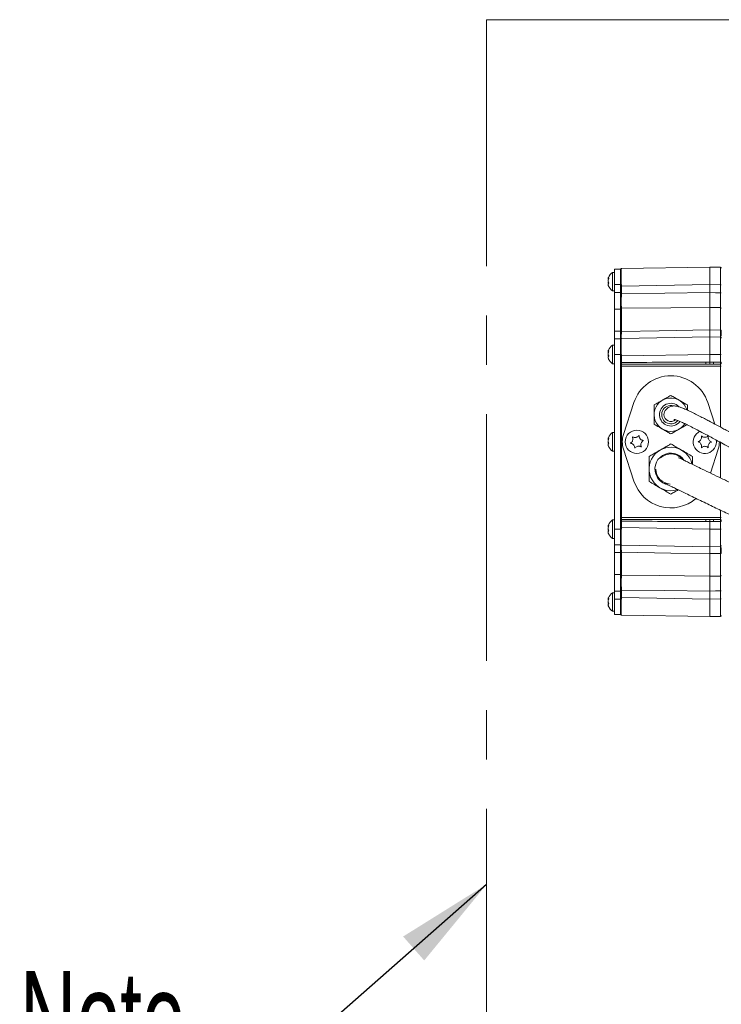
# Model space of a CAD drawing. Header units: millimetres. Extents: x 0 to 8410, y 0 to 5940.
# Tile 228 of 256: x 6862 to 7223, y 1588 to 2095. Entities that reach past the tile are written whole.
import ezdxf

# ---------------------------------------------------------------- set-up
doc = ezdxf.new("R2010")
doc.units = ezdxf.units.MM
doc.header["$LTSCALE"] = 10
doc.linetypes.add('CENTERX2', pattern=[20.32, 12.7, -2.54, 2.54, -2.54])
doc.styles.add('SLDTEXTSTYLE0', font='TXT', dxfattribs={"width": 0.605})
doc.dimstyles.new('SLDDIMSTYLE5', dxfattribs={"dimtxt": 0, "dimasz": 50, "dimexe": 0, "dimexo": 0.0625, "dimgap": 0, "dimtad": 0, "dimtih": 1, "dimtoh": 1, "dimdec": 0, "dimrnd": 1e-09, "dimzin": 0, "dimdsep": 46, "dimtxsty": 'Standard', "dimsah": 1, "dimcen": 0.09, "dimadec": 0, "dimazin": 0, "dimtfac": 50, "dimtdec": 0, "dimtofl": 0, "dimtmove": 0, "dimatfit": 3, "dimfxl": 1, "dimfrac": 2, "dimtolj": 1, "dimtzin": 0, "dimarcsym": 0})

# ---------------------------------------------------------------- blocks, each defined once
blk = doc.blocks.new('SW_NOTE_9')
at = {"color": 0, "linetype": 'Continuous', "lineweight": 0}
for p, q in [((-118.99, 0), (0, 0)), ((0, 0), (-118.99, 0)), ((-118.99, 0), (0, 0)), ((0, 0), (-118.99, 0)), ((-118.99, 0), (0, 0)), ((0, 0), (-118.99, 0))]:
    blk.add_line(p, q, dxfattribs=at)
at = {"color": 0, "linetype": 'Continuous', "lineweight": 0, "insert": (-118.95, 62.27), "char_height": 50, "attachment_point": 1, "style": 'SLDTEXTSTYLE0'}
blk.add_mtext('Note', dxfattribs=at)

msp = doc.modelspace()

# ---------------------------------------------------------------- linework, layer by layer
at = {"color": 7, "linetype": 'CENTERX2', "lineweight": 0}
for q in [(7829.522576, 2095.465947), (7102.07157, 1347.230627)]:
    msp.add_line((7102.07157, 2095.465947), q, dxfattribs=at)
at = {"color": 7, "linetype": 'Continuous', "lineweight": 0}
for p, q in [((7171.492002, 1967.250392), (7217.000714, 1968.044743)), ((7217.000714, 1968.044743), (7217.000714, 1959.046111)), ((7217.000714, 1968.044743), (7222.509435, 1967.948601)), ((7168.000719, 1965.294764), (7167.000732, 1965.294764)), ((7167.000732, 1965.294764), (7167.000732, 1955.794737)), ((7171.000711, 1967.044756), (7168.000719, 1967.044756)), ((7168.000719, 1967.044756), (7168.000719, 1959.04474)), ((7171.000711, 1967.044756), (7171.000711, 1959.04474)), ((7164.826385, 1962.326929), (7165.053985, 1962.326929)), ((7168.000719, 1959.04474), (7168.000719, 1954.882249)), ((7171.000711, 1959.04474), (7171.000711, 1954.882249)), ((7217.000714, 1954.881534), (7217.000714, 1959.046111)), ((7167.000732, 1955.794737), (7168.000719, 1955.794737)), ((7168.000719, 1954.882249), (7168.000719, 1946.430132)), ((7171.000711, 1954.882249), (7171.000711, 1946.430132)), ((7168.000719, 1946.430132), (7168.000719, 1935.004756)), ((7171.000711, 1946.430132), (7171.000711, 1935.004756)), ((7217.000714, 1935.644254), (7217.000714, 1947.198913)), ((7168.000719, 1935.004756), (7168.000719, 1931.044743)), ((7171.000711, 1935.004756), (7171.000711, 1931.044743)), ((7168.000719, 1927.79474), (7167.000732, 1927.79474)), ((7167.000732, 1927.79474), (7167.000732, 1918.294773)), ((7171.000711, 1931.044743), (7168.000719, 1931.044743)), ((7168.000719, 1931.044743), (7168.000719, 1923.044786)), ((7171.000711, 1931.044743), (7171.000711, 1923.044786)), ((7171.492002, 1931.250379), (7217.000714, 1932.044789)), ((7217.000714, 1932.044789), (7217.000714, 1923.046157)), ((7217.000714, 1932.044789), (7222.509435, 1931.948588)), ((7164.826385, 1924.826905), (7165.053985, 1924.826905)), ((7168.000719, 1923.044786), (7168.000719, 1833.044753)), ((7171.000711, 1923.044786), (7171.000711, 1833.044753)), ((7217.000714, 1919.062361), (7217.000714, 1923.046157)), ((7167.000732, 1918.294773), (7168.000719, 1918.294773)), ((7217.000714, 1919.062361), (7217.000714, 1918.062493)), ((7177.992991, 1898.266241), (7172.596088, 1881.777629)), ((7219.639531, 1887.172505), (7216.008446, 1898.266241)), ((7168.000719, 1882.794753), (7167.000732, 1882.794753)), ((7167.000732, 1882.794753), (7167.000732, 1873.294756)), ((7164.826385, 1879.826918), (7165.053985, 1879.826918)), ((7167.000732, 1873.294756), (7168.000719, 1873.294756)), ((7172.596088, 1874.311879), (7177.992991, 1857.823298)), ((7217.362157, 1861.959145), (7221.405349, 1874.311879)), ((7168.000719, 1837.794766), (7167.000732, 1837.794766)), ((7167.000732, 1837.794766), (7167.000732, 1828.294769)), ((7217.000714, 1838.027016), (7217.000714, 1837.027148)), ((7217.000714, 1833.043382), (7217.000714, 1837.027148)), ((7164.826385, 1834.826902), (7165.053985, 1834.826902)), ((7168.000719, 1833.044753), (7168.000719, 1825.044766)), ((7171.000711, 1833.044753), (7171.000711, 1825.044766)), ((7217.000714, 1833.043382), (7217.000714, 1824.044779)), ((7167.000732, 1828.294769), (7168.000719, 1828.294769)), ((7171.000711, 1825.044766), (7168.000719, 1825.044766)), ((7168.000719, 1825.044766), (7168.000719, 1821.084753)), ((7168.000719, 1821.084753), (7168.000719, 1809.659407)), ((7171.000711, 1825.044766), (7171.000711, 1821.084753)), ((7171.000711, 1821.084753), (7171.000711, 1809.659407)), ((7217.000714, 1824.044779), (7171.492002, 1824.83913)), ((7222.509435, 1824.140921), (7217.000714, 1824.044779)), ((7217.000714, 1808.890626), (7217.000714, 1820.445255)), ((7168.000719, 1809.659407), (7168.000719, 1801.20726)), ((7171.000711, 1809.659407), (7171.000711, 1801.20726)), ((7168.000719, 1801.20726), (7168.000719, 1797.044769)), ((7171.000711, 1801.20726), (7171.000711, 1797.044769)), ((7217.000714, 1797.043398), (7217.000714, 1801.207975)), ((7164.826385, 1797.326908), (7165.053985, 1797.326908)), ((7168.000719, 1800.294772), (7167.000732, 1800.294772)), ((7167.000732, 1800.294772), (7167.000732, 1790.794775)), ((7168.000719, 1797.044769), (7168.000719, 1789.044753)), ((7171.000711, 1797.044769), (7171.000711, 1789.044753)), ((7217.000714, 1797.043398), (7217.000714, 1788.044766)), ((7167.000732, 1790.794775), (7168.000719, 1790.794775)), ((7171.000711, 1789.044753), (7168.000719, 1789.044753)), ((7217.000714, 1788.044766), (7171.492002, 1788.839117)), ((7222.509435, 1788.140908), (7217.000714, 1788.044766))]:
    msp.add_line(p, q, dxfattribs=at)
at = {"color": 8, "linetype": 'Continuous', "lineweight": 0}
for p, q in [((7171.000711, 1959.04474), (7168.000719, 1959.04474)), ((7171.000711, 1958.25176), (7171.492002, 1958.25176)), ((7217.000714, 1959.046111), (7171.492002, 1958.25176)), ((7171.492002, 1958.25176), (7171.492002, 1954.508469)), ((7222.509435, 1958.949968), (7217.000714, 1959.046111)), ((7222.509435, 1954.836473), (7222.509435, 1958.949968)), ((7223.000727, 1958.949968), (7222.509435, 1958.949968)), ((7171.000711, 1954.882249), (7168.000719, 1954.882249)), ((7171.000711, 1954.508469), (7171.492002, 1954.508469)), ((7223.000727, 1954.836473), (7222.509435, 1954.836473)), ((7171.000711, 1946.430132), (7168.000719, 1946.430132)), ((7171.492002, 1946.801946), (7171.492002, 1934.878752)), ((7222.509435, 1947.150991), (7217.000714, 1947.198913)), ((7222.509435, 1935.551569), (7222.509435, 1947.150991)), ((7171.000711, 1935.004756), (7168.000719, 1935.004756)), ((7217.000714, 1935.644254), (7222.509435, 1935.551569)), ((7171.000711, 1923.044786), (7168.000719, 1923.044786)), ((7171.492002, 1922.251806), (7171.000711, 1922.251806)), ((7217.000714, 1923.046157), (7171.492002, 1922.251806)), ((7171.492002, 1922.251806), (7171.492002, 1918.897614)), ((7222.509435, 1922.949955), (7217.000714, 1923.046157)), ((7222.509435, 1919.059739), (7222.509435, 1922.949955)), ((7223.000727, 1922.949955), (7222.509435, 1922.949955)), ((7171.492002, 1918.897614), (7171.000711, 1918.897614)), ((7171.500704, 1917.062089), (7171.000711, 1917.062089)), ((7171.500704, 1917.979822), (7171.500704, 1917.062089)), ((7222.500733, 1917.062089), (7171.500704, 1917.062089)), ((7171.500704, 1917.062089), (7171.500704, 1839.02745)), ((7214.992306, 1919.061765), (7217.000714, 1919.062361)), ((7217.000714, 1918.062493), (7215.00974, 1918.061897)), ((7215.00974, 1918.061897), (7218.991688, 1918.061897)), ((7217.000714, 1919.062361), (7219.009153, 1919.061765)), ((7218.991688, 1918.061897), (7217.000714, 1918.062493)), ((7222.500733, 1917.062089), (7222.500733, 1918.060884)), ((7223.000727, 1917.062089), (7222.500733, 1917.062089)), ((7222.500733, 1885.63256), (7222.500733, 1917.062089)), ((7223.000727, 1919.059739), (7222.509435, 1919.059739)), ((7222.500733, 1859.493479), (7222.500733, 1877.806321)), ((7222.500733, 1839.02745), (7222.500733, 1842.891917)), ((7171.500704, 1839.02745), (7171.000711, 1839.02745)), ((7171.492002, 1837.191925), (7171.000711, 1837.191925)), ((7171.492002, 1837.191925), (7171.492002, 1833.837763)), ((7171.500704, 1839.02745), (7171.500704, 1838.109717)), ((7171.500704, 1839.02745), (7222.500733, 1839.02745)), ((7217.000714, 1837.027148), (7214.992306, 1837.027773)), ((7215.00974, 1838.027612), (7217.000714, 1838.027016)), ((7218.991688, 1838.027612), (7215.00974, 1838.027612)), ((7217.000714, 1838.027016), (7218.991688, 1838.027612)), ((7219.009153, 1837.027773), (7217.000714, 1837.027148)), ((7222.500733, 1838.028625), (7222.500733, 1839.02745)), ((7223.000727, 1839.02745), (7222.500733, 1839.02745)), ((7222.509435, 1833.139554), (7222.509435, 1837.02977)), ((7223.000727, 1837.02977), (7222.509435, 1837.02977)), ((7171.000711, 1833.044753), (7168.000719, 1833.044753)), ((7171.492002, 1833.837763), (7171.000711, 1833.837763)), ((7171.492002, 1833.837763), (7217.000714, 1833.043382)), ((7217.000714, 1833.043382), (7222.509435, 1833.139554)), ((7222.509435, 1833.139554), (7223.000727, 1833.139554)), ((7171.000711, 1821.084753), (7168.000719, 1821.084753)), ((7171.492002, 1821.210787), (7171.492002, 1809.287623)), ((7222.509435, 1820.53794), (7217.000714, 1820.445255)), ((7222.509435, 1808.938548), (7222.509435, 1820.53794)), ((7171.000711, 1809.659407), (7168.000719, 1809.659407)), ((7217.000714, 1808.890626), (7222.509435, 1808.938548)), ((7171.000711, 1801.20726), (7168.000719, 1801.20726)), ((7171.492002, 1801.58107), (7171.000711, 1801.58107)), ((7171.492002, 1801.58107), (7171.492002, 1797.837749)), ((7222.509435, 1801.253066), (7223.000727, 1801.253066)), ((7222.509435, 1797.139541), (7222.509435, 1801.253066)), ((7171.000711, 1797.044769), (7168.000719, 1797.044769)), ((7171.000711, 1797.837749), (7171.492002, 1797.837749)), ((7171.492002, 1797.837749), (7217.000714, 1797.043398)), ((7217.000714, 1797.043398), (7222.509435, 1797.139541)), ((7222.509435, 1797.139541), (7223.000727, 1797.139541))]:
    msp.add_line(p, q, dxfattribs=at)
at = {"color": 8, "linetype": 'Continuous', "lineweight": 0, "flags": 128}
for points in [[(7171.492002, 1954.508469), (7193.958959, 1954.692886), (7217.000714, 1954.881534)], [(7217.000714, 1954.881534), (7220.04228, 1954.856679), (7222.509435, 1954.836473)], [(7217.000714, 1947.198913), (7197.00431, 1947.024748), (7171.492002, 1946.801946)], [(7171.492002, 1934.878752), (7171.395711, 1934.871659), (7171.303353, 1934.852943), (7171.218417, 1934.823141), (7171.14409, 1934.783504), (7171.083174, 1934.735462), (7171.037934, 1934.680864), (7171.010128, 1934.621677), (7171.000711, 1934.560225)], [(7171.492002, 1934.878752), (7190.997115, 1935.206816), (7217.000714, 1935.644254)], [(7223.000727, 1935.23179), (7222.991309, 1935.293541), (7222.963503, 1935.352907), (7222.918264, 1935.407743), (7222.857348, 1935.455963), (7222.783021, 1935.495779), (7222.698084, 1935.525641), (7222.605727, 1935.544476), (7222.509435, 1935.551569)], [(7171.492002, 1821.210787), (7171.395711, 1821.21785), (7171.303353, 1821.236626), (7171.218417, 1821.266368), (7171.14409, 1821.306035), (7171.083174, 1821.354047), (7171.037934, 1821.408674), (7171.010128, 1821.467832), (7171.000711, 1821.529314)], [(7217.000714, 1820.445255), (7197.00431, 1820.781693), (7171.492002, 1821.210787)], [(7222.509435, 1820.53794), (7222.605727, 1820.545033), (7222.698084, 1820.563868), (7222.783021, 1820.59376), (7222.857348, 1820.633546), (7222.918264, 1820.681796), (7222.963503, 1820.736632), (7222.991309, 1820.796028), (7223.000727, 1820.857719)], [(7171.492002, 1809.287623), (7190.997115, 1809.117213), (7217.000714, 1808.890626)], [(7217.000714, 1801.207975), (7193.958959, 1801.396653), (7171.492002, 1801.58107)], [(7222.509435, 1801.253066), (7220.04228, 1801.23286), (7217.000714, 1801.207975)]]:
    msp.add_lwpolyline(points, dxfattribs=at)
at = {"color": 7, "linetype": 'Continuous', "lineweight": 0}
msp.add_circle((7179.500719, 1878.044765), 6, dxfattribs=at)
for centre, radius, start, end in [((7222.500719, 1967.448686), 0.5, 0, 89), ((7170.294871, 1960.279931), 6, 123.30017696, 156.46241177), ((7171.500719, 1966.750483), 0.5, 91, 180), ((7170.294871, 1960.809599), 6, 203.62506073, 236.69982304), ((7170.294871, 1922.779931), 6, 123.30017696, 156.46241177), ((7171.500719, 1930.750483), 0.5, 91, 180), ((7222.500719, 1931.448686), 0.5, 0, 89), ((7170.294871, 1923.309599), 6, 203.62506073, 236.69982304), ((7197.000719, 1892.044765), 20, 18.12389403, 161.87610597), ((7197.000719, 1892.044765), 8.6, 17.55770765, 327.10002476), ((7197.000719, 1892.044765), 4.73, 74.30491311, 319.78631708), ((7197.000719, 1892.044765), 3.55, 132.55823969, 180), ((7197.000719, 1892.044765), 3.55, 180, 312.3878647), ((7170.294871, 1877.779931), 6, 123.30017696, 156.46241177), ((7184.000719, 1878.044765), 12, 161.87610597, 198.12389403), ((7214.500719, 1878.044765), 6, 114.54339307, 9.35257573), ((7210.000719, 1878.044765), 12, 341.87610597, 0.24992946), ((7170.294871, 1878.309599), 6, 203.62506073, 236.69982304), ((7197.000719, 1864.044765), 11.2, 13.45185593, 210), ((7197.000719, 1864.044765), 7.75, 39.49641407, 132.82206052), ((7197.000719, 1864.044765), 7.75, 180, 266.91205076), ((7197.000719, 1864.044765), 20, 198.12389403, 310.38135389), ((7197.000719, 1864.044765), 11.2, 210, 288.20509873), ((7170.294871, 1832.779931), 6, 123.30017696, 156.46241177), ((7170.294871, 1833.309599), 6, 203.62506073, 236.69982304), ((7171.500719, 1825.339046), 0.5, 180, 269), ((7222.500719, 1824.640844), 0.5, 271, 0), ((7170.294871, 1795.279931), 6, 123.30017696, 156.46241177), ((7170.294871, 1795.809599), 6, 203.62506073, 236.69982304), ((7171.500719, 1789.339046), 0.5, 180, 269), ((7222.500719, 1788.640844), 0.5, 271, 0)]:
    msp.add_arc(centre, radius, start, end, dxfattribs=at)
at = {"color": 8, "linetype": 'Continuous', "lineweight": 0}
for centre, radius, start, end in [((7171.447961, 1946.352239), 0.451858, 84.40672831, 171.81095704), ((7222.553922, 1946.701673), 0.451515, 8.28303201, 95.65437818), ((7171.480985, 1918.460173), 0.480756, 182.56499549, 272.35073691), ((7229.926925, 1918.822089), 14.936542, 179.08057593, 182.91731586), ((7204.05386, 1918.822895), 14.9572, 357.08362646, 0.91506725), ((7222.50096, 1918.560651), 0.499767, 269.97397108, 359.96110453), ((7197.000719, 1892.044765), 5.85, 44.4115788, 323.18392467), ((7197.000719, 1864.044765), 8.2, 32.83579433, 210), ((7197.000719, 1864.044765), 8.2, 210, 256.67968454), ((7171.480996, 1837.629355), 0.480767, 87.65064442, 177.43733085), ((7229.925985, 1837.267443), 14.935602, 177.08259081, 180.91945787), ((7204.054799, 1837.266638), 14.956261, 359.08489932, 2.91646661), ((7222.501006, 1837.528905), 0.49972, 0.03358357, 90.03134081), ((7171.447875, 1809.737225), 0.451762, 188.18118798, 275.60543044), ((7222.553936, 1809.387842), 0.451493, 264.34350563, 351.72339683)]:
    msp.add_arc(centre, radius, start, end, dxfattribs=at)
for centre, major_axis, ratio, start_param, end_param in [((7222.500719, 1958.947391), (0.008726, 9.001219), 0.0009691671, 4.7126775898, 6.2831693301), ((7171.500719, 1958.249188), (-0.008726, 9.001219), 0.0009691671, 0.0000159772, 1.5705077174), ((7171.500719, 1922.249188), (-0.008726, 9.001219), 0.0009691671, 0.0000159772, 1.5705077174), ((7222.500719, 1922.947391), (0.008726, 9.001219), 0.0009691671, 4.7126775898, 6.2831693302), ((7216.991993, 1917.062067), (114.579923, 0), 0.0174550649, 1.5882496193, 1.9791541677), ((7217.009446, 1917.062067), (114.579923, 0), 0.0087275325, 1.5882496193, 1.9792371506), ((7216.991992, 1917.062067), (114.579923, 0), 0.0087275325, 1.5227001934, 1.5533430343), ((7217.009444, 1917.062067), (114.579923, 0), 0.0174550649, 1.5227764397, 1.5533430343), ((7216.991993, 1839.027462), (114.579923, 0), 0.0174550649, 4.3040311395, 4.6949356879), ((7217.009446, 1839.027462), (114.579923, 0), 0.0087275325, 4.3039481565, 4.6949356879), ((7216.991992, 1839.027462), (114.579923, 0), 0.0087275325, 4.7298422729, 4.7604851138), ((7217.009444, 1839.027462), (114.579923, 0), 0.0174550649, 4.7298422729, 4.7604088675), ((7171.500719, 1833.840341), (0.008726, 9.001219), 0.0009691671, 1.5710849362, 3.1415766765), ((7222.500719, 1833.142138), (-0.008726, 9.001219), 0.0009691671, 3.1416086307, 4.712100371), ((7171.500719, 1797.840341), (0.008726, 9.001219), 0.0009691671, 1.5710849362, 3.1415766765), ((7222.500719, 1797.142138), (-0.008726, 9.001219), 0.0009691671, 3.1416086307, 4.712100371)]:
    msp.add_ellipse(centre, major_axis=major_axis, ratio=ratio, start_param=start_param, end_param=end_param, dxfattribs=at)
at = {"color": 7, "linetype": 'Continuous', "lineweight": 0}
for points, knots in [([(7165.107301, 1962.432608), (7165.004398, 1962.38393), (7164.796956, 1962.285802), (7164.690094, 1962.37963), (7164.763634, 1962.585558), (7164.796582, 1962.677822)], [0, 0, 0, 0, 0.3520529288, 0.7096946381, 1, 1, 1, 1]), ([(7164.79393, 1958.725915), (7164.763514, 1958.712288), (7164.69317, 1958.680772), (7164.781284, 1958.417271), (7164.941264, 1958.119614), (7165.071371, 1957.92331), (7165.107301, 1957.869098)], [0, 0, 0, 0, 0.2438875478, 0.564060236, 0.8796089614, 1, 1, 1, 1]), ([(7164.79393, 1960.54475), (7164.762395, 1960.397382), (7164.690538, 1960.061574), (7164.759248, 1959.686547), (7164.797804, 1959.476099)], [0, 0, 0, 0, 0.4388463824, 1, 1, 1, 1]), ([(7164.79393, 1962.363646), (7164.762394, 1962.228907), (7164.690539, 1961.9219), (7164.759249, 1961.724325), (7164.797804, 1961.613462)], [0, 0, 0, 0, 0.4388800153, 1, 1, 1, 1]), ([(7165.107301, 1957.869098), (7165.003702, 1958.08745), (7164.794865, 1958.527606), (7164.696724, 1959.107761), (7164.777023, 1959.509294), (7164.941608, 1959.690487), (7165.071445, 1959.742572), (7165.107301, 1959.756956)], [0, 0, 0, 0, 0.2469307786, 0.4977653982, 0.7104345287, 0.9200321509, 1, 1, 1, 1]), ([(7165.107301, 1959.756956), (7165.003701, 1959.925994), (7164.794858, 1960.266752), (7164.696728, 1960.951195), (7164.777013, 1961.631937), (7164.941624, 1962.116046), (7165.071445, 1962.364098), (7165.107301, 1962.432608)], [0, 0, 0, 0, 0.2469207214, 0.4977568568, 0.7104313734, 0.9200227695, 1, 1, 1, 1]), ([(7171.000711, 1946.416602), (7171.000711, 1946.908024), (7171.000711, 1948.204541), (7171.000711, 1950.975255), (7171.000711, 1953.330726), (7171.000711, 1954.508469)], [0, 0, 0, 0, 0.2338299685, 0.6169125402, 1, 1, 1, 1]), ([(7217.000714, 1954.881534), (7217.000714, 1954.211607), (7217.000714, 1952.423843), (7217.000714, 1949.611045), (7217.000714, 1948.002962), (7217.000714, 1947.198913)], [0, 0, 0, 0, 0.2305624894, 0.6152774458, 1, 1, 1, 1]), ([(7171.000711, 1930.750475), (7171.000711, 1930.795821), (7171.000711, 1930.915458), (7171.000711, 1932.062099), (7171.000711, 1933.727519), (7171.000711, 1934.560225)], [0, 0, 0, 0, 0.23383123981, 0.61691739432, 1, 1, 1, 1]), ([(7217.000714, 1935.644254), (7217.000714, 1935.156194), (7217.000714, 1933.853724), (7217.000714, 1932.38115), (7217.000714, 1932.156909), (7217.000714, 1932.044789)], [0, 0, 0, 0, 0.2305574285, 0.615280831, 1, 1, 1, 1]), ([(7223.000727, 1935.23179), (7223.000727, 1934.349248), (7223.000727, 1933.08718), (7223.000727, 1932.551198), (7223.000727, 1932.39002)], [0, 0, 0, 0, 0.6992827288, 1, 1, 1, 1]), ([(7223.000727, 1931.865022), (7223.000727, 1931.792308), (7223.000727, 1931.444655), (7223.000727, 1931.446904), (7223.000727, 1931.448683)], [0, 0, 0, 0, 0.2091562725, 1, 1, 1, 1]), ([(7164.79393, 1924.863622), (7164.762394, 1924.728883), (7164.690539, 1924.421872), (7164.759249, 1924.2243), (7164.797804, 1924.113438)], [0, 0, 0, 0, 0.4388753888, 1, 1, 1, 1]), ([(7164.79393, 1923.044786), (7164.762394, 1922.897398), (7164.690539, 1922.561567), (7164.759249, 1922.186522), (7164.797804, 1921.976075)], [0, 0, 0, 0, 0.4388752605, 1, 1, 1, 1]), ([(7165.107301, 1924.932584), (7165.004398, 1924.88393), (7164.796954, 1924.785849), (7164.690094, 1924.879678), (7164.763634, 1925.085558), (7164.796582, 1925.177798)], [0, 0, 0, 0, 0.3520522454, 0.7097005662, 1, 1, 1, 1]), ([(7165.107301, 1922.256932), (7165.003701, 1922.425971), (7164.794859, 1922.766729), (7164.696723, 1923.451172), (7164.77703, 1924.131924), (7164.941591, 1924.616063), (7165.071444, 1924.864094), (7165.107301, 1924.932584)], [0, 0, 0, 0, 0.24692011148, 0.49775654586, 0.71043053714, 0.92003989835, 1, 1, 1, 1]), ([(7165.107301, 1920.369074), (7165.003701, 1920.587429), (7164.794863, 1921.027592), (7164.696726, 1921.607716), (7164.777015, 1922.009359), (7164.941612, 1922.190457), (7165.071445, 1922.242546), (7165.107301, 1922.256932)], [0, 0, 0, 0, 0.24692976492, 0.4977648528, 0.71044267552, 0.9200324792, 1, 1, 1, 1]), ([(7164.79393, 1921.225891), (7164.763515, 1921.212293), (7164.693171, 1921.180844), (7164.781268, 1920.917207), (7164.941291, 1920.619663), (7165.071371, 1920.423309), (7165.107301, 1920.369074)], [0, 0, 0, 0, 0.2438804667, 0.5640610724, 0.8795884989, 1, 1, 1, 1]), ([(7223.000727, 1919.059739), (7223.000727, 1919.030928), (7223.000727, 1918.946123), (7223.000727, 1918.810548), (7223.000727, 1918.678346), (7223.000727, 1918.584984), (7223.000727, 1918.568536), (7223.000727, 1918.560311)], [0, 0, 0, 0, 0.1139607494, 0.3354433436, 0.5569476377, 0.7784802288, 1, 1, 1, 1]), ([(7196.950725, 1901.946351), (7196.327133, 1901.586303), (7195.06532, 1900.85776), (7193.614777, 1900.020238), (7192.821346, 1899.562245), (7192.700705, 1899.492607)], [0, 0, 0, 0, 0.4531078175, 0.9168452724, 1, 1, 1, 1]), ([(7197.050712, 1901.946351), (7197.042365, 1901.950318), (7197.025625, 1901.958274), (7196.996609, 1901.960931), (7196.970706, 1901.956374), (7196.956839, 1901.949418), (7196.950725, 1901.946351)], [0, 0, 0, 0, 0.27040331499, 0.54234342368, 0.79821546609, 1, 1, 1, 1]), ([(7201.300732, 1899.492607), (7200.215801, 1900.118969), (7198.76256, 1900.957966), (7197.39684, 1901.746504), (7197.050712, 1901.946351)], [0, 0, 0, 0, 0.7465602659, 1, 1, 1, 1]), ([(7188.450715, 1897.038862), (7188.443079, 1897.033615), (7188.427785, 1897.023105), (7188.411047, 1896.999254), (7188.40204, 1896.974572), (7188.401115, 1896.959091), (7188.400707, 1896.952257)], [0, 0, 0, 0, 0.2709592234, 0.5426485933, 0.7980832, 1, 1, 1, 1]), ([(7188.400707, 1896.952257), (7188.400707, 1896.232199), (7188.400707, 1894.77517), (7188.400707, 1893.100203), (7188.400707, 1892.184065), (7188.400707, 1892.044768)], [0, 0, 0, 0, 0.4531013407, 0.9168452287, 1, 1, 1, 1]), ([(7192.700705, 1899.492607), (7192.088903, 1899.13936), (7190.847859, 1898.422798), (7189.439318, 1897.609646), (7188.649295, 1897.153515), (7188.450715, 1897.038862)], [0, 0, 0, 0, 0.4212600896, 0.8545283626, 1, 1, 1, 1]), ([(7205.550722, 1897.038862), (7204.989677, 1897.362791), (7203.857567, 1898.016434), (7202.4161, 1898.848637), (7201.557035, 1899.344628), (7201.300732, 1899.492607)], [0, 0, 0, 0, 0.4080512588, 0.8233916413, 1, 1, 1, 1]), ([(7205.60073, 1896.952257), (7205.600015, 1896.961482), (7205.598582, 1896.979971), (7205.586248, 1897.006372), (7205.569406, 1897.02656), (7205.55644, 1897.035097), (7205.550722, 1897.038862)], [0, 0, 0, 0, 0.2705455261, 0.5422462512, 0.7981091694, 1, 1, 1, 1]), ([(7205.60073, 1894.333825), (7205.60073, 1894.982805), (7205.60073, 1895.870041), (7205.60073, 1896.723162), (7205.60073, 1896.952257)], [0, 0, 0, 0, 0.7314625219, 1, 1, 1, 1]), ([(7188.400707, 1892.044768), (7188.400707, 1891.338307), (7188.400707, 1889.905247), (7188.400707, 1888.278833), (7188.400707, 1887.366583), (7188.400707, 1887.137279)], [0, 0, 0, 0, 0.421259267, 0.854527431, 1, 1, 1, 1]), ([(7308.477706, 1841.108218), (7306.7924, 1841.828228), (7303.295292, 1843.32229), (7298.143742, 1845.674031), (7292.799272, 1848.21177), (7287.112202, 1851.020832), (7280.924759, 1854.175291), (7274.675741, 1857.4186), (7268.793366, 1860.511774), (7263.21606, 1863.474249), (7257.713699, 1866.423209), (7251.966364, 1869.528551), (7245.861943, 1872.852764), (7239.783701, 1876.180808), (7233.959634, 1879.38052), (7228.696907, 1882.268913), (7223.893627, 1884.887411), (7219.885032, 1887.045304), (7216.782124, 1888.694756), (7214.158564, 1890.073821), (7211.618453, 1891.39147), (7209.008951, 1892.715982), (7206.485278, 1893.95004), (7204.167204, 1895.001628), (7202.223152, 1895.767486), (7200.648339, 1896.248068), (7199.394513, 1896.48449), (7198.46143, 1896.534701), (7197.626272, 1896.466623), (7196.849297, 1896.298024), (7195.983046, 1895.939929), (7195.144921, 1895.337333), (7194.600932, 1894.76872), (7194.404201, 1894.419243), (7194.375208, 1894.36774)], [0, 0, 0, 0, 0.0326792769, 0.067811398, 0.101033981, 0.1383668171, 0.1811305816, 0.2253558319, 0.2646934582, 0.3006326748, 0.3392527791, 0.3776726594, 0.4195576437, 0.4666716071, 0.5059726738, 0.5446167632, 0.5821447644, 0.6148611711, 0.6401215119, 0.6605502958, 0.6852158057, 0.7131679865, 0.7433957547, 0.7759477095, 0.8103463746, 0.8416006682, 0.8687507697, 0.8919603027, 0.9049340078, 0.9217723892, 0.942452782, 0.9669256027, 0.9951257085, 1, 1, 1, 1]), ([(7188.400707, 1887.137279), (7188.401422, 1887.128054), (7188.402855, 1887.109565), (7188.415189, 1887.083164), (7188.432031, 1887.062976), (7188.444997, 1887.054439), (7188.450715, 1887.050674)], [0, 0, 0, 0, 0.2705455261, 0.5422462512, 0.7981091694, 1, 1, 1, 1]), ([(7188.450715, 1887.050674), (7188.796845, 1886.850849), (7190.162595, 1886.062387), (7191.615797, 1885.223335), (7192.700705, 1884.596929)], [0, 0, 0, 0, 0.2534353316, 1, 1, 1, 1]), ([(7198.674134, 1889.63221), (7198.678711, 1889.628818), (7198.693791, 1889.617643), (7198.938568, 1889.570666), (7199.56438, 1889.393226), (7200.568402, 1889.033702), (7202.047342, 1888.415152), (7204.110479, 1887.458334), (7206.749566, 1886.151975), (7209.739296, 1884.618808), (7212.781403, 1883.026582), (7215.66509, 1881.496866), (7218.467268, 1879.994655), (7221.4502, 1878.381379), (7224.981883, 1876.456069), (7229.239571, 1874.121373), (7233.948061, 1871.532897), (7238.765526, 1868.891294), (7243.199094, 1866.468527), (7247.064044, 1864.360049), (7250.040115, 1862.736931), (7252.19495, 1861.563914), (7253.927216, 1860.622491), (7255.911708, 1859.546362), (7260.781914, 1856.914887), (7267.718319, 1853.214486), (7276.133673, 1848.865398), (7283.788904, 1845.042413), (7291.732686, 1841.193883), (7299.974058, 1837.328961), (7307.833366, 1833.880274), (7312.926794, 1831.743839), (7315.418667, 1830.829563), (7315.637699, 1830.749199)], [0, 0, 0, 0, 0.0105319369, 0.0346951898, 0.0606647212, 0.0887553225, 0.1189604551, 0.1515850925, 0.1866264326, 0.2198007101, 0.2497463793, 0.27602558, 0.2982816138, 0.3219667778, 0.3500654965, 0.3830398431, 0.4213167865, 0.4574669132, 0.491132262, 0.5196425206, 0.5425093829, 0.5562959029, 0.5666847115, 0.5802902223, 0.5995649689, 0.67256945, 0.7298003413, 0.7788219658, 0.8341224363, 0.8962430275, 0.9501028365, 0.9956141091, 1, 1, 1, 1]), ([(7201.300732, 1884.596929), (7201.912534, 1884.950176), (7203.153578, 1885.666738), (7204.56212, 1886.47989), (7205.352142, 1886.936021), (7205.550722, 1887.050674)], [0, 0, 0, 0, 0.4212600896, 0.8545283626, 1, 1, 1, 1]), ([(7192.700705, 1884.596929), (7192.957019, 1884.448952), (7193.804336, 1883.95977), (7195.24594, 1883.127418), (7196.378369, 1882.473646), (7196.950725, 1882.143215)], [0, 0, 0, 0, 0.176611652, 0.5838403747, 1, 1, 1, 1]), ([(7196.950725, 1882.143215), (7196.959069, 1882.139216), (7196.975796, 1882.1312), (7197.004833, 1882.128658), (7197.03073, 1882.133187), (7197.044598, 1882.140146), (7197.050712, 1882.143215)], [0, 0, 0, 0, 0.27056522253, 0.5424100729, 0.79824485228, 1, 1, 1, 1]), ([(7197.050712, 1882.143215), (7197.674311, 1882.503221), (7198.936157, 1883.231691), (7200.38665, 1884.069295), (7201.180091, 1884.527292), (7201.300732, 1884.596929)], [0, 0, 0, 0, 0.4531004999, 0.9168450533, 1, 1, 1, 1]), ([(7164.79393, 1878.044769), (7164.762395, 1877.897391), (7164.690538, 1877.561571), (7164.759248, 1877.186535), (7164.797804, 1876.976088)], [0, 0, 0, 0, 0.4388601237, 1, 1, 1, 1]), ([(7164.79393, 1879.863635), (7164.762394, 1879.728896), (7164.690539, 1879.42189), (7164.759249, 1879.224314), (7164.797804, 1879.113451)], [0, 0, 0, 0, 0.4388800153, 1, 1, 1, 1]), ([(7165.107301, 1879.932598), (7165.004397, 1879.883932), (7164.796951, 1879.785827), (7164.690094, 1879.879653), (7164.763634, 1880.085559), (7164.796582, 1880.177811)], [0, 0, 0, 0, 0.3520470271, 0.7096981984, 1, 1, 1, 1]), ([(7165.107301, 1877.256945), (7165.003701, 1877.425973), (7164.794849, 1877.766722), (7164.696727, 1878.451176), (7164.777021, 1879.131932), (7164.941608, 1879.616056), (7165.071445, 1879.864097), (7165.107301, 1879.932598)], [0, 0, 0, 0, 0.246912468, 0.4977583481, 0.7104319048, 0.9200315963, 1, 1, 1, 1]), ([(7165.107301, 1875.369117), (7165.003701, 1875.58746), (7164.794859, 1876.02761), (7164.696725, 1876.607732), (7164.777022, 1877.009336), (7164.941607, 1877.190471), (7165.071445, 1877.24256), (7165.107301, 1877.256945)], [0, 0, 0, 0, 0.2469229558, 0.4977612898, 0.7104328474, 0.9200319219, 1, 1, 1, 1]), ([(7177.175871, 1880.661085), (7177.278028, 1880.391366), (7177.455026, 1879.924051), (7177.42521, 1879.132152), (7177.209823, 1878.461033), (7176.825765, 1877.890438), (7176.422426, 1877.535018), (7176.158301, 1877.387484), (7176.0725, 1877.339557)], [0, 0, 0, 0, 0.2355703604, 0.4081487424, 0.5811429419, 0.7450765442, 0.917188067, 1, 1, 1, 1]), ([(7176.0725, 1877.339557), (7176.357163, 1877.293159), (7176.850376, 1877.21277), (7177.521269, 1876.791001), (7177.994805, 1876.268927), (7178.296853, 1875.651006), (7178.40302, 1875.124021), (7178.398739, 1874.821514), (7178.397349, 1874.723241)], [0, 0, 0, 0, 0.2355720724, 0.4081552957, 0.5811476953, 0.7450778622, 0.9171858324, 1, 1, 1, 1]), ([(7180.604092, 1881.366298), (7180.421603, 1881.142987), (7180.105407, 1880.75606), (7179.404718, 1880.385929), (7178.715818, 1880.236881), (7178.029642, 1880.284196), (7177.520169, 1880.455784), (7177.260302, 1880.61074), (7177.175871, 1880.661085)], [0, 0, 0, 0, 0.2355518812, 0.4081372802, 0.5811320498, 0.7450630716, 0.9171703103, 1, 1, 1, 1]), ([(7182.928941, 1878.749982), (7182.64428, 1878.796384), (7182.151077, 1878.876779), (7181.480153, 1879.298504), (7181.006645, 1879.820612), (7180.704586, 1880.438531), (7180.598421, 1880.965518), (7180.602701, 1881.268025), (7180.604092, 1881.366298)], [0, 0, 0, 0, 0.2355716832, 0.4081508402, 0.5811483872, 0.7450782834, 0.9171859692, 1, 1, 1, 1]), ([(7181.82557, 1875.428453), (7181.723412, 1875.698173), (7181.546414, 1876.165488), (7181.576232, 1876.957386), (7181.79161, 1877.628501), (7182.175684, 1878.199077), (7182.579024, 1878.554479), (7182.84314, 1878.702044), (7182.928941, 1878.749982)], [0, 0, 0, 0, 0.2355709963, 0.4081498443, 0.5811445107, 0.7450725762, 0.9171845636, 1, 1, 1, 1]), ([(7197.000733, 1876.977399), (7196.529024, 1876.705067), (7195.392637, 1876.048997), (7193.523292, 1874.969735), (7192.112246, 1874.155042), (7191.400728, 1873.744235)], [0, 0, 0, 0, 0.2602593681, 0.6269869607, 1, 1, 1, 1]), ([(7202.600709, 1873.744235), (7202.417834, 1873.849819), (7201.38394, 1874.446746), (7199.479598, 1875.546232), (7197.83364, 1876.496522), (7197.000733, 1876.977399)], [0, 0, 0, 0, 0.09596215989, 0.54252861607, 1, 1, 1, 1]), ([(7212.750724, 1881.075844), (7212.796431, 1880.791083), (7212.875623, 1880.297695), (7212.68686, 1879.528048), (7212.340684, 1878.91408), (7211.849533, 1878.432574), (7211.382844, 1878.16576), (7211.094426, 1878.074436), (7211.000732, 1878.044769)], [0, 0, 0, 0, 0.2355653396, 0.4081497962, 0.581145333, 0.7450782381, 0.9171876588, 1, 1, 1, 1]), ([(7211.000732, 1878.044769), (7211.270195, 1877.941974), (7211.737081, 1877.763864), (7212.309246, 1877.215573), (7212.667842, 1876.608771), (7212.839246, 1875.942671), (7212.837011, 1875.405095), (7212.771882, 1875.109644), (7212.750724, 1875.013665)], [0, 0, 0, 0, 0.2355623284, 0.4081490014, 0.5811449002, 0.7450728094, 0.9171846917, 1, 1, 1, 1]), ([(7216.250709, 1881.075844), (7216.02697, 1880.893893), (7215.639294, 1880.578623), (7214.878401, 1880.357239), (7214.173592, 1880.350086), (7213.511029, 1880.534678), (7213.046561, 1880.805371), (7212.823269, 1881.009519), (7212.750724, 1881.075844)], [0, 0, 0, 0, 0.2355494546, 0.4081388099, 0.5811372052, 0.7450659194, 0.9171747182, 1, 1, 1, 1]), ([(7216.250709, 1875.013665), (7216.205002, 1875.298436), (7216.125809, 1875.791837), (7216.314575, 1876.561488), (7216.660738, 1877.175463), (7217.151921, 1877.656926), (7217.618585, 1877.923789), (7217.907027, 1878.015104), (7218.000731, 1878.044769)], [0, 0, 0, 0, 0.2355693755, 0.4081519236, 0.5811455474, 0.7450715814, 0.9171824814, 1, 1, 1, 1]), ([(7218.000731, 1878.044769), (7217.731257, 1878.147563), (7217.264356, 1878.325668), (7216.692188, 1878.873965), (7216.333591, 1879.480769), (7216.162188, 1880.146866), (7216.164419, 1880.684441), (7216.229551, 1880.979875), (7216.250709, 1881.075844)], [0, 0, 0, 0, 0.2355684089, 0.408155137, 0.581151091, 0.7450790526, 0.9171909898, 1, 1, 1, 1]), ([(7164.79393, 1876.225904), (7164.763515, 1876.212291), (7164.69317, 1876.180808), (7164.781279, 1875.917244), (7164.941267, 1875.619633), (7165.071371, 1875.42333), (7165.107301, 1875.369117)], [0, 0, 0, 0, 0.2438866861, 0.5640668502, 0.8796083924, 1, 1, 1, 1]), ([(7178.397349, 1874.723241), (7178.579838, 1874.946552), (7178.896034, 1875.333479), (7179.596723, 1875.70361), (7180.285623, 1875.852658), (7180.971798, 1875.805343), (7181.481272, 1875.633755), (7181.741138, 1875.478799), (7181.82557, 1875.428453)], [0, 0, 0, 0, 0.2355518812, 0.4081372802, 0.5811320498, 0.7450630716, 0.9171703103, 1, 1, 1, 1]), ([(7191.400728, 1873.744235), (7190.929372, 1873.472097), (7189.745712, 1872.788711), (7187.858416, 1871.699126), (7186.49005, 1870.909089), (7185.800723, 1870.5111)], [0, 0, 0, 0, 0.2472033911, 0.6207717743, 1, 1, 1, 1]), ([(7208.200714, 1870.5111), (7207.30108, 1871.030496), (7205.478736, 1872.082612), (7203.568116, 1873.185704), (7202.600709, 1873.744235)], [0, 0, 0, 0, 0.4936684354, 1, 1, 1, 1]), ([(7212.750724, 1875.013665), (7212.974462, 1875.195629), (7213.362132, 1875.510918), (7214.123034, 1875.732299), (7214.827841, 1875.739451), (7215.490413, 1875.554868), (7215.954868, 1875.284137), (7216.178164, 1875.079989), (7216.250709, 1875.013665)], [0, 0, 0, 0, 0.2355515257, 0.4081396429, 0.5811367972, 0.7450643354, 0.9171753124, 1, 1, 1, 1]), ([(7185.800723, 1870.5111), (7185.800723, 1869.472286), (7185.800723, 1867.368025), (7185.800723, 1865.16183), (7185.800723, 1864.044771)], [0, 0, 0, 0, 0.4936716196, 1, 1, 1, 1]), ([(7326.277858, 1821.932033), (7324.760306, 1822.114411), (7321.289824, 1822.531491), (7316.082433, 1823.49324), (7310.616452, 1824.693696), (7305.118751, 1826.112042), (7299.23232, 1827.838496), (7293.150606, 1829.831995), (7287.20689, 1831.93441), (7281.586484, 1834.001549), (7276.140484, 1836.033168), (7270.671686, 1838.135873), (7265.266597, 1840.295013), (7260.179267, 1842.411223), (7255.493537, 1844.422938), (7250.661521, 1846.544537), (7245.368267, 1848.89706), (7239.598479, 1851.48211), (7233.877518, 1854.113163), (7228.386186, 1856.690659), (7223.087756, 1859.208356), (7217.948461, 1861.672165), (7213.555715, 1863.796578), (7209.933439, 1865.551678), (7207.21473, 1866.868422), (7205.000777, 1867.937395), (7203.256444, 1868.77649), (7201.978724, 1869.393767), (7201.106334, 1869.838433), (7201.043783, 1869.865163), (7201.018325, 1869.876042)], [0, 0, 0, 0, 0.0294120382, 0.0672621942, 0.101846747, 0.1370898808, 0.1765967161, 0.2200142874, 0.2604933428, 0.2980893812, 0.3355904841, 0.3728474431, 0.4115972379, 0.4483283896, 0.4801264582, 0.5112527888, 0.5515920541, 0.594278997, 0.6363902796, 0.6777711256, 0.7180779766, 0.7592403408, 0.8031058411, 0.8335118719, 0.8644778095, 0.8944191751, 0.9235780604, 0.9521824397, 0.9805384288, 1, 1, 1, 1]), ([(7208.200714, 1866.390452), (7208.200714, 1866.79651), (7208.200714, 1868.205726), (7208.200714, 1869.552437), (7208.200714, 1870.5111)], [0, 0, 0, 0, 0.2881445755, 1, 1, 1, 1]), ([(7185.800723, 1864.044771), (7185.800723, 1863.833603), (7185.800723, 1862.63976), (7185.800723, 1860.440802), (7185.800723, 1858.540207), (7185.800723, 1857.578442)], [0, 0, 0, 0, 0.09596272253, 0.54252635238, 1, 1, 1, 1]), ([(7185.800723, 1857.578442), (7186.700356, 1857.059034), (7188.522694, 1856.006897), (7190.43332, 1854.903806), (7191.400728, 1854.345277)], [0, 0, 0, 0, 0.4936695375, 1, 1, 1, 1]), ([(7193.841896, 1856.735036), (7193.824329, 1856.73792), (7193.688795, 1856.760167), (7194.380874, 1856.462063), (7195.287482, 1855.997465), (7196.756388, 1855.272634), (7198.686138, 1854.328227), (7201.128537, 1853.150308), (7203.959187, 1851.782709), (7207.095057, 1850.265248), (7210.507083, 1848.61588), (7215.133762, 1846.387214), (7220.925314, 1843.618092), (7227.86439, 1840.372463), (7234.86345, 1837.152741), (7242.237193, 1833.839631), (7249.931721, 1830.556945), (7256.824119, 1827.698558), (7262.459179, 1825.401056), (7267.184174, 1823.50531), (7272.143149, 1821.559908), (7277.805692, 1819.420725), (7282.972307, 1817.597801), (7287.138794, 1816.199416), (7289.876246, 1815.307245), (7292.36292, 1814.516101), (7294.957671, 1813.71061), (7297.88217, 1812.830249), (7301.038232, 1811.916491), (7304.96263, 1810.831083), (7309.605549, 1809.6509), (7314.218865, 1808.590282), (7317.087434, 1808.097314), (7318.14856, 1807.914958)], [0, 0, 0, 0, 0.0054322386, 0.0419103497, 0.0767735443, 0.1099030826, 0.1417193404, 0.1727477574, 0.2031540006, 0.2327030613, 0.2616214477, 0.2898292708, 0.3432719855, 0.3933484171, 0.441603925, 0.4933057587, 0.5492691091, 0.6010829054, 0.6348584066, 0.6644695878, 0.6973183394, 0.7352654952, 0.7784540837, 0.8004672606, 0.8179690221, 0.8326065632, 0.8494961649, 0.8689541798, 0.8898954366, 0.9111183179, 0.9453203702, 0.9797732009, 1, 1, 1, 1]), ([(7191.400728, 1854.345277), (7191.583603, 1854.239693), (7192.617492, 1853.642767), (7194.52186, 1852.543313), (7196.167819, 1851.593003), (7197.000733, 1851.112113)], [0, 0, 0, 0, 0.0959618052, 0.5425243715, 1, 1, 1, 1]), ([(7197.000733, 1851.112113), (7197.679726, 1851.504128), (7198.922079, 1852.221399), (7200.216157, 1852.968548), (7200.802973, 1853.307352)], [0, 0, 0, 0, 0.5465368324, 1, 1, 1, 1]), ([(7223.000727, 1837.529198), (7223.000727, 1837.526308), (7223.000727, 1837.517815), (7223.000727, 1837.461354), (7223.000727, 1837.348185), (7223.000727, 1837.198393), (7223.000727, 1837.085981), (7223.000727, 1837.02977)], [0, 0, 0, 0, 0.1142111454, 0.3356998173, 0.5571578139, 0.7785605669, 1, 1, 1, 1]), ([(7164.79393, 1831.225917), (7164.763515, 1831.212292), (7164.69317, 1831.180781), (7164.781278, 1830.917232), (7164.941269, 1830.619613), (7165.071371, 1830.423313), (7165.107301, 1830.3691)], [0, 0, 0, 0, 0.243887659, 0.5640664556, 0.87960665, 1, 1, 1, 1]), ([(7164.79393, 1833.044753), (7164.762396, 1832.897385), (7164.690537, 1832.56157), (7164.759247, 1832.18653), (7164.797804, 1831.976071)], [0, 0, 0, 0, 0.4388362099, 1, 1, 1, 1]), ([(7164.79393, 1834.863618), (7164.762394, 1834.728879), (7164.690539, 1834.421869), (7164.759249, 1834.224297), (7164.797804, 1834.113434)], [0, 0, 0, 0, 0.4388753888, 1, 1, 1, 1]), ([(7165.107301, 1834.932581), (7165.004397, 1834.883931), (7164.796955, 1834.785858), (7164.690094, 1834.87963), (7164.763634, 1835.08554), (7164.796582, 1835.177794)], [0, 0, 0, 0, 0.3520509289, 0.7096960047, 1, 1, 1, 1]), ([(7165.107301, 1832.256928), (7165.003701, 1832.425967), (7164.794858, 1832.766726), (7164.696726, 1833.451168), (7164.777022, 1834.131915), (7164.941608, 1834.616039), (7165.071445, 1834.864081), (7165.107301, 1834.932581)], [0, 0, 0, 0, 0.2469203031, 0.4977569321, 0.7104310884, 0.9200313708, 1, 1, 1, 1]), ([(7165.107301, 1830.3691), (7165.003701, 1830.587444), (7164.794859, 1831.027592), (7164.696726, 1831.607719), (7164.777018, 1832.009339), (7164.941607, 1832.190507), (7165.071445, 1832.242555), (7165.107301, 1832.256928)], [0, 0, 0, 0, 0.2469229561, 0.4977597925, 0.7104390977, 0.9200338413, 1, 1, 1, 1]), ([(7171.000711, 1821.529314), (7171.000711, 1822.052646), (7171.000711, 1823.433358), (7171.000711, 1824.985698), (7171.000711, 1825.221256), (7171.000711, 1825.339034)], [0, 0, 0, 0, 0.23383001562, 0.61691568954, 1, 1, 1, 1]), ([(7217.000714, 1824.044779), (7217.000714, 1824.003082), (7217.000714, 1823.891809), (7217.000714, 1822.81559), (7217.000714, 1821.235368), (7217.000714, 1820.445255)], [0, 0, 0, 0, 0.2305600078, 0.6152788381, 1, 1, 1, 1]), ([(7223.000727, 1823.699489), (7223.000727, 1823.303818), (7223.000727, 1822.609376), (7223.000727, 1821.38464), (7223.000727, 1820.857719)], [0, 0, 0, 0, 0.5697675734, 1, 1, 1, 1]), ([(7171.000711, 1801.58107), (7171.000711, 1802.29754), (7171.000711, 1804.187803), (7171.000711, 1807.149558), (7171.000711, 1808.831813), (7171.000711, 1809.672937)], [0, 0, 0, 0, 0.2338310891, 0.6169168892, 1, 1, 1, 1]), ([(7217.000714, 1808.890626), (7217.000714, 1808.429847), (7217.000714, 1807.2002), (7217.000714, 1804.573022), (7217.000714, 1802.32966), (7217.000714, 1801.207975)], [0, 0, 0, 0, 0.2305601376, 0.6152788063, 1, 1, 1, 1]), ([(7164.79393, 1795.544759), (7164.762395, 1795.397381), (7164.690538, 1795.06156), (7164.759248, 1794.686525), (7164.797804, 1794.476077)], [0, 0, 0, 0, 0.4388601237, 1, 1, 1, 1]), ([(7164.79393, 1797.363624), (7164.762394, 1797.228885), (7164.690539, 1796.921879), (7164.759249, 1796.724304), (7164.797804, 1796.61344)], [0, 0, 0, 0, 0.4388800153, 1, 1, 1, 1]), ([(7165.107301, 1797.432587), (7165.004398, 1797.383921), (7164.796956, 1797.285816), (7164.690094, 1797.379645), (7164.763634, 1797.585548), (7164.796582, 1797.6778)], [0, 0, 0, 0, 0.3520536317, 0.7096980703, 1, 1, 1, 1]), ([(7165.107301, 1794.756934), (7165.003701, 1794.925973), (7164.794858, 1795.26673), (7164.696726, 1795.951175), (7164.777022, 1796.631921), (7164.941608, 1797.116045), (7165.071445, 1797.364087), (7165.107301, 1797.432587)], [0, 0, 0, 0, 0.2469205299, 0.4977564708, 0.7104308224, 0.9200312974, 1, 1, 1, 1]), ([(7164.79393, 1793.725893), (7164.763515, 1793.712281), (7164.69317, 1793.680797), (7164.781279, 1793.417233), (7164.941267, 1793.119622), (7165.071371, 1792.923319), (7165.107301, 1792.869106)], [0, 0, 0, 0, 0.2438866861, 0.5640668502, 0.8796083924, 1, 1, 1, 1]), ([(7165.107301, 1792.869106), (7165.003701, 1793.087448), (7164.79486, 1793.527591), (7164.696725, 1794.107738), (7164.777021, 1794.509299), (7164.941605, 1794.690516), (7165.071445, 1794.742561), (7165.107301, 1794.756934)], [0, 0, 0, 0, 0.2469234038, 0.4977591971, 0.7104350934, 0.9200336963, 1, 1, 1, 1])]:
    msp.add_open_spline(points, degree=3, knots=knots, dxfattribs=at)
at = {"color": 8, "linetype": 'Continuous', "lineweight": 0}
for points, knots in [([(7171.492002, 1954.508469), (7171.491637, 1953.384129), (7171.490907, 1951.135429), (7171.491129, 1948.843173), (7171.491597, 1947.485571), (7171.491865, 1947.033458), (7171.492002, 1946.801946)], [0, 0, 0, 0, 0.3829648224, 0.7659371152, 0.880143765, 1, 1, 1, 1]), ([(7222.509435, 1947.150991), (7222.509681, 1947.612326), (7222.510336, 1948.84175), (7222.510437, 1950.965494), (7222.51005, 1953.139058), (7222.509642, 1954.264151), (7222.509435, 1954.836473)], [0, 0, 0, 0, 0.2306393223, 0.6146356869, 0.8039693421, 1, 1, 1, 1]), ([(7171.492002, 1934.878752), (7171.491637, 1934.081728), (7171.490907, 1932.487677), (7171.491129, 1931.571687), (7171.491597, 1931.281726), (7171.491865, 1931.260995), (7171.492002, 1931.250379)], [0, 0, 0, 0, 0.3829656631, 0.7659331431, 0.8801424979, 1, 1, 1, 1]), ([(7222.509435, 1931.948588), (7222.509681, 1931.988696), (7222.510336, 1932.095584), (7222.510437, 1933.006284), (7222.51005, 1934.300609), (7222.509642, 1935.129784), (7222.509435, 1935.551569)], [0, 0, 0, 0, 0.2306394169, 0.614636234, 0.8039727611, 1, 1, 1, 1]), ([(7171.492002, 1918.897614), (7171.492208, 1918.847557), (7171.492876, 1918.685458), (7171.494662, 1918.421302), (7171.497521, 1918.144291), (7171.499643, 1918.034644), (7171.500704, 1917.979822)], [0, 0, 0, 0, 0.1296152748, 0.4197322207, 0.7098706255, 1, 1, 1, 1]), ([(7222.500733, 1918.060884), (7222.501714, 1918.077338), (7222.503677, 1918.110246), (7222.5063, 1918.296889), (7222.508242, 1918.561304), (7222.509277, 1918.83247), (7222.509395, 1919.002097), (7222.509435, 1919.059739)], [0, 0, 0, 0, 0.2214985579, 0.4430049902, 0.6645095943, 0.8859958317, 1, 1, 1, 1]), ([(7171.500704, 1838.109717), (7171.500237, 1838.087722), (7171.498726, 1838.016564), (7171.496183, 1837.827724), (7171.493549, 1837.529451), (7171.492518, 1837.304434), (7171.492002, 1837.191925)], [0, 0, 0, 0, 0.1297823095, 0.4198737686, 0.7099345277, 1, 1, 1, 1]), ([(7222.509435, 1837.02977), (7222.509295, 1837.142179), (7222.509015, 1837.367004), (7222.507362, 1837.666606), (7222.505094, 1837.89295), (7222.502692, 1838.00581), (7222.50123, 1838.022833), (7222.500733, 1838.028625)], [0, 0, 0, 0, 0.2214330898, 0.4428797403, 0.6643183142, 0.8857940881, 1, 1, 1, 1]), ([(7171.492002, 1824.83913), (7171.491637, 1824.729921), (7171.490907, 1824.511502), (7171.491129, 1823.175915), (7171.491597, 1821.988784), (7171.491865, 1821.474258), (7171.492002, 1821.210787)], [0, 0, 0, 0, 0.3829654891, 0.765932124, 0.8801422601, 1, 1, 1, 1]), ([(7222.509435, 1820.53794), (7222.509681, 1821.029629), (7222.510336, 1822.33994), (7222.510437, 1823.46834), (7222.51005, 1824.056895), (7222.509642, 1824.11259), (7222.509435, 1824.140921)], [0, 0, 0, 0, 0.2306396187, 0.6146356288, 0.8039701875, 1, 1, 1, 1]), ([(7171.492002, 1809.287623), (7171.491637, 1808.487107), (7171.490907, 1806.886073), (7171.491129, 1804.396246), (7171.491597, 1802.616274), (7171.491865, 1801.931643), (7171.492002, 1801.58107)], [0, 0, 0, 0, 0.3829661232, 0.7659337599, 0.8801437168, 1, 1, 1, 1]), ([(7222.509435, 1801.253066), (7222.509681, 1801.926096), (7222.510336, 1803.719684), (7222.510437, 1805.945498), (7222.51005, 1807.788214), (7222.509642, 1808.550688), (7222.509435, 1808.938548)], [0, 0, 0, 0, 0.2306373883, 0.6146357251, 0.8039704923, 1, 1, 1, 1])]:
    msp.add_open_spline(points, degree=3, knots=knots, dxfattribs=at)

# ---------------------------------------------------------------- block references
at = {"color": 7, "linetype": 'Continuous', "lineweight": 0}
msp.add_blockref('SW_NOTE_9', (6980.514346, 1543.286991), dxfattribs=at)

# ---------------------------------------------------------------- leaders
msp.add_leader([(7102.07157, 1650.08778), (6980.514346, 1543.286991)], dimstyle='SLDDIMSTYLE5', dxfattribs=at)

doc.saveas('drawing.dxf')
